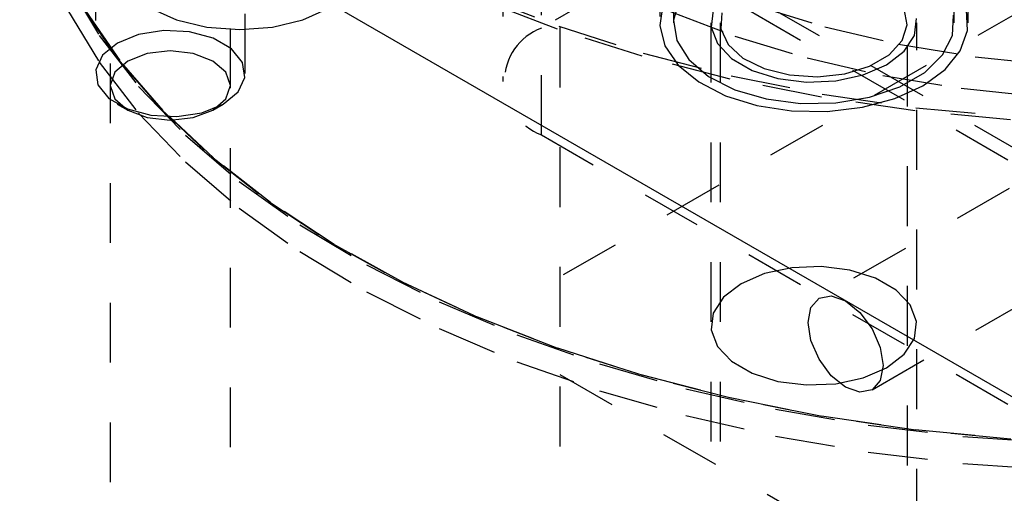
# Model space of a CAD drawing. Header units: inches. Extents: x 1907 to 2452, y -210 to -54.
# Tile 230 of 256: x 1996.268 to 1997.912, y -197.199 to -196.408. Entities that reach past the tile are written whole.
import ezdxf

# ---------------------------------------------------------------- set-up
doc = ezdxf.new("R2010")
doc.units = ezdxf.units.IN
doc.header["$LTSCALE"] = 0.5
doc.header["$MEASUREMENT"] = 0
doc.linetypes.add('HIDDEN', pattern=[0.225, 0.15, -0.075])
doc.layers.add('SID-M-H', color=4, linetype='HIDDEN')
doc.layers.add('SID-M-S', color=105, linetype='Continuous')

msp = doc.modelspace()

# ---------------------------------------------------------------- linework, layer by layer
at = {"layer": 'SID-M-H'}
for p, q in [((1996.3943, -195.70881), (1996.3943, -196.49775)), ((1996.6443, -196.49775), (1996.6443, -195.70881)), ((1998.2882, -195.75826), (1997.13915, -196.4216)), ((1997.13915, -196.60018), (1997.13915, -196.01332)), ((1997.17008, -196.02098), (1997.17008, -198.94009)), ((1996.4188, -196.0809), (1996.4188, -198.12226)), ((1996.6198, -198.12226), (1996.6198, -196.0809)), ((1997.07508, -196.10262), (1997.07508, -196.51089)), ((1997.33685, -196.10262), (1997.33685, -196.4129)), ((1997.85185, -196.4129), (1997.85185, -196.10262)), ((1997.13915, -196.19191), (1998.11142, -196.75319)), ((1997.17008, -196.18426), (1998.12468, -196.73534)), ((1998.30145, -196.18439), (1997.17008, -196.83752)), ((1997.35997, -196.18325), (1997.35997, -196.4129)), ((1997.82872, -196.4129), (1997.82872, -196.18325)), ((1996.34786, -196.34602), (1996.40068, -196.43402)), ((1997.16634, -196.42378), (1997.03244, -196.37183)), ((1997.03475, -196.36683), (1997.16838, -196.41867)), ((1996.37263, -196.38716), (1996.43195, -196.47377)), ((1996.43552, -196.47604), (1996.37632, -196.38961)), ((1996.4861, -196.38844), (1996.52979, -196.40779)), ((1996.74072, -196.40779), (1996.78441, -196.38844)), ((1997.34217, -196.38284), (1997.33696, -196.41723)), ((1997.36928, -196.37516), (1997.36009, -196.40865)), ((1997.49544, -196.38331), (1997.61268, -196.41963)), ((1997.75049, -196.41628), (1997.74527, -196.38956)), ((1996.34786, -196.39093), (1996.40068, -196.47893)), ((1997.34882, -196.39191), (1997.4625, -196.43516)), ((1997.42628, -196.3918), (1997.42279, -196.41999)), ((1997.44082, -196.39614), (1997.43908, -196.423)), ((1997.76242, -196.43401), (1997.76591, -196.40582)), ((1997.82584, -196.43407), (1997.82768, -196.40017)), ((1997.85087, -196.42586), (1997.84913, -196.39136)), ((1996.52979, -196.40779), (1996.58066, -196.41995)), ((1996.58066, -196.41995), (1996.63525, -196.4241)), ((1996.63525, -196.4241), (1996.68985, -196.41995)), ((1996.68985, -196.41995), (1996.74072, -196.40779)), ((1997.16838, -196.41867), (1997.30923, -196.46369)), ((1997.33696, -196.41723), (1997.34562, -196.45138)), ((1997.36009, -196.40865), (1997.36562, -196.44242)), ((1997.42235, -196.4129), (1997.42235, -198.85844)), ((1997.42279, -196.41999), (1997.43319, -196.4476)), ((1997.4381, -196.4129), (1997.4381, -198.35251)), ((1997.43908, -196.423), (1997.45113, -196.44898)), ((1997.61268, -196.41963), (1997.73594, -196.44855)), ((1997.74183, -196.4427), (1997.75049, -196.41628)), ((1997.7506, -198.35251), (1997.7506, -196.4129)), ((1997.76635, -198.85844), (1997.76635, -196.4129)), ((1996.40068, -196.43402), (1996.4664, -196.51908)), ((1996.46648, -196.43235), (1996.43092, -196.44672)), ((1996.50841, -196.42586), (1996.46648, -196.43235)), ((1996.55166, -196.42805), (1996.50841, -196.42586)), ((1996.591, -196.43864), (1996.55166, -196.42805)), ((1996.6217, -196.45636), (1996.591, -196.43864)), ((1997.30748, -196.4689), (1997.16634, -196.42378)), ((1997.4625, -196.43516), (1997.58317, -196.47155)), ((1997.74531, -196.46049), (1997.76242, -196.43401)), ((1997.80945, -196.46664), (1997.82584, -196.43407)), ((1997.83878, -196.45966), (1997.85087, -196.42586)), ((1996.43092, -196.44672), (1996.40601, -196.46725)), ((1997.34562, -196.45138), (1997.3677, -196.48345)), ((1997.36562, -196.44242), (1997.38552, -196.47433)), ((1997.43319, -196.4476), (1997.45665, -196.47241)), ((1997.45113, -196.44898), (1997.47591, -196.47174)), ((1997.72007, -196.46647), (1997.74183, -196.4427)), ((1997.73594, -196.44855), (1997.86384, -196.46975)), ((1996.40601, -196.46725), (1996.39478, -196.49146)), ((1996.48084, -196.46415), (1996.44824, -196.47673)), ((1996.5193, -196.45974), (1996.48084, -196.46415)), ((1996.55776, -196.46415), (1996.5193, -196.45974)), ((1996.59037, -196.47673), (1996.55776, -196.46415)), ((1996.64004, -196.47907), (1996.6217, -196.45636)), ((1997.45482, -196.50684), (1997.30748, -196.4689)), ((1997.30923, -196.46369), (1997.45626, -196.50155)), ((1997.45665, -196.47241), (1997.49127, -196.49239)), ((1997.47591, -196.47174), (1997.51122, -196.48928)), ((1997.58317, -196.47155), (1997.7096, -196.50071)), ((1997.68713, -196.48548), (1997.72007, -196.46647)), ((1997.71597, -196.48312), (1997.74531, -196.46049)), ((1997.77954, -196.49583), (1997.80945, -196.46664)), ((1997.81351, -196.49094), (1997.83878, -196.45966)), ((1997.86384, -196.46975), (1997.9949, -196.48297)), ((1996.40068, -196.47893), (1996.4664, -196.56399)), ((1996.44824, -196.47673), (1996.42645, -196.49555)), ((1996.43195, -196.47377), (1996.50396, -196.55712)), ((1996.50737, -196.55921), (1996.43552, -196.47604)), ((1996.61215, -196.49555), (1996.59037, -196.47673)), ((1996.64383, -196.50404), (1996.64004, -196.47907)), ((1997.3677, -196.48345), (1997.40199, -196.51173)), ((1997.38552, -196.47433), (1997.41854, -196.50238)), ((1997.64595, -196.49804), (1997.68713, -196.48548)), ((1997.67678, -196.50005), (1997.71597, -196.48312)), ((1996.39478, -196.49146), (1996.39856, -196.51642)), ((1996.42645, -196.49555), (1996.4188, -196.51775)), ((1996.6198, -196.51775), (1996.61215, -196.49555)), ((1996.63259, -196.52824), (1996.64383, -196.50404)), ((1997.41854, -196.50238), (1997.46261, -196.52481)), ((1997.45626, -196.50155), (1997.60838, -196.53198)), ((1997.49127, -196.49239), (1997.53424, -196.50594)), ((1997.51122, -196.48928), (1997.55391, -196.50003)), ((1997.55391, -196.50003), (1997.60019, -196.50304)), ((1997.60019, -196.50304), (1997.64595, -196.49804)), ((1997.63091, -196.50993), (1997.67678, -196.50005)), ((1997.7096, -196.50071), (1997.84049, -196.52233)), ((1997.738, -196.51981), (1997.77954, -196.49583)), ((1997.77643, -196.51802), (1997.81351, -196.49094)), ((1996.39856, -196.51642), (1996.41691, -196.53914)), ((1996.4188, -196.51775), (1996.42645, -196.53995)), ((1996.4664, -196.51908), (1996.54455, -196.60056)), ((1996.61215, -196.53995), (1996.6198, -196.51775)), ((1997.40199, -196.51173), (1997.44665, -196.53467)), ((1997.60726, -196.53733), (1997.45482, -196.50684)), ((1997.53424, -196.50594), (1997.58208, -196.51195)), ((1997.58208, -196.51195), (1997.63091, -196.50993)), ((1997.68743, -196.53708), (1997.738, -196.51981)), ((1997.72953, -196.53942), (1997.77643, -196.51802)), ((1996.60769, -196.54877), (1996.63259, -196.52824)), ((1997.44665, -196.53467), (1997.49928, -196.55105)), ((1997.46261, -196.52481), (1997.51496, -196.54021)), ((1997.76368, -196.56014), (1997.60726, -196.53733)), ((1997.60838, -196.53198), (1997.76448, -196.55475)), ((1997.63101, -196.54654), (1997.68743, -196.53708)), ((1997.84049, -196.52233), (1997.9745, -196.53619)), ((1996.41691, -196.53914), (1996.44761, -196.55686)), ((1996.42645, -196.53995), (1996.44824, -196.55878)), ((1996.4309, -196.54876), (1996.44823, -196.55877)), ((1996.57213, -196.56315), (1996.60769, -196.54877)), ((1996.59037, -196.55878), (1996.61215, -196.53995)), ((1996.59038, -196.55877), (1996.60771, -196.54876)), ((1997.49928, -196.55105), (1997.55703, -196.55999)), ((1997.51496, -196.54021), (1997.57229, -196.54761)), ((1997.57229, -196.54761), (1997.63101, -196.54654)), ((1997.61679, -196.56099), (1997.67534, -196.55401)), ((1997.67534, -196.55401), (1997.72953, -196.53942)), ((1996.44761, -196.55686), (1996.48695, -196.56745)), ((1996.44824, -196.55878), (1996.48084, -196.57135)), ((1996.4664, -196.56399), (1996.54455, -196.64547)), ((1996.48695, -196.56745), (1996.5302, -196.56963)), ((1996.50396, -196.55712), (1996.58811, -196.63658)), ((1996.59135, -196.63851), (1996.50737, -196.55921)), ((1996.5302, -196.56963), (1996.57213, -196.56315)), ((1996.55776, -196.57135), (1996.59037, -196.55878)), ((1997.55703, -196.55999), (1997.61679, -196.56099)), ((1997.92292, -196.57511), (1997.76368, -196.56014)), ((1997.76448, -196.55475), (1997.92338, -196.56968)), ((1996.48084, -196.57135), (1996.5193, -196.57577)), ((1996.5193, -196.57577), (1996.55776, -196.57135)), ((1996.54455, -196.60056), (1996.63454, -196.67786)), ((1997.13915, -196.60018), (1998.11142, -197.16146)), ((1998.09374, -196.58986), (1997.60313, -196.87308)), ((1996.58811, -196.63658), (1996.68378, -196.71157)), ((1996.54455, -196.64547), (1996.63454, -196.72277)), ((1996.68682, -196.71335), (1996.59135, -196.63851)), ((1996.63454, -196.67786), (1996.73571, -196.75041)), ((1996.68378, -196.71157), (1996.79026, -196.78154)), ((1996.79308, -196.78317), (1996.68682, -196.71335)), ((1996.63454, -196.72277), (1996.73571, -196.79532)), ((1996.73571, -196.75041), (1996.84731, -196.81767)), ((1997.69163, -197.02637), (1998.18226, -196.74313)), ((1996.79026, -196.78154), (1996.90677, -196.84597)), ((1996.90934, -196.84746), (1996.79308, -196.78317)), ((1996.73571, -196.79532), (1996.84731, -196.86258)), ((1996.81826, -196.79806), (1996.82103, -196.79966)), ((1996.84731, -196.81767), (1996.96851, -196.87914)), ((1997.51192, -196.83201), (1997.47272, -196.84895)), ((1997.55779, -196.82214), (1997.51192, -196.83201)), ((1997.60662, -196.82012), (1997.55779, -196.82214)), ((1997.65445, -196.82613), (1997.60662, -196.82012)), ((1997.69742, -196.83967), (1997.65445, -196.82613)), ((1996.90677, -196.84597), (1997.03244, -196.90437)), ((1997.03475, -196.90574), (1996.90934, -196.84746)), ((1997.47272, -196.84895), (1997.44339, -196.87157)), ((1997.73204, -196.85966), (1997.69742, -196.83967)), ((1996.84731, -196.86258), (1996.96851, -196.92405)), ((1997.7555, -196.88446), (1997.73204, -196.85966)), ((1996.96851, -196.87914), (1997.09842, -196.93437)), ((1997.44339, -196.87157), (1997.42628, -196.89805)), ((1997.58956, -196.88869), (1997.60313, -196.87308)), ((1997.60313, -196.87308), (1997.62343, -196.86913)), ((1997.62343, -196.86913), (1997.64738, -196.87746)), ((1997.64738, -196.87746), (1997.67133, -196.89678)), ((1997.42628, -196.89805), (1997.42279, -196.92624)), ((1997.5848, -196.9136), (1997.58956, -196.88869)), ((1997.67133, -196.89678), (1997.69163, -196.92417)), ((1997.76591, -196.91208), (1997.7555, -196.88446)), ((1997.03244, -196.90437), (1997.16634, -196.95632)), ((1997.16838, -196.95759), (1997.03475, -196.90574)), ((1997.58956, -196.944), (1997.5848, -196.9136)), ((1997.76242, -196.94027), (1997.76591, -196.91208)), ((1996.96851, -196.92405), (1997.09842, -196.97928)), ((1997.42279, -196.92624), (1997.43319, -196.95386)), ((1997.69163, -196.92417), (1997.7052, -196.95544)), ((1997.09842, -196.93437), (1997.23607, -196.98295)), ((1997.60313, -196.97528), (1997.58956, -196.944)), ((1997.74531, -196.96675), (1997.76242, -196.94027)), ((1997.16634, -196.95632), (1997.30748, -197.00144)), ((1997.30923, -197.00261), (1997.16838, -196.95759)), ((1997.43319, -196.95386), (1997.45665, -196.97866)), ((1997.7052, -196.95544), (1997.70996, -196.98585)), ((1997.09842, -196.97928), (1997.23607, -197.02785)), ((1997.45665, -196.97866), (1997.49127, -196.99865)), ((1997.62343, -197.00266), (1997.60313, -196.97528)), ((1997.71597, -196.98937), (1997.74531, -196.96675)), ((1997.23607, -196.98295), (1997.38044, -197.02451)), ((1997.49127, -196.99865), (1997.53424, -197.01219)), ((1997.67678, -197.00631), (1997.71597, -196.98937)), ((1997.70996, -196.98585), (1997.7052, -197.01075)), ((1997.17008, -197.0008), (1998.12468, -197.55188)), ((1997.30748, -197.00144), (1997.45482, -197.03938)), ((1997.45626, -197.04047), (1997.30923, -197.00261)), ((1997.53424, -197.01219), (1997.58208, -197.0182)), ((1997.64738, -197.02199), (1997.62343, -197.00266)), ((1997.63091, -197.01618), (1997.67678, -197.00631)), ((1997.7052, -197.01075), (1997.69163, -197.02637)), ((1997.23607, -197.02785), (1997.38044, -197.06942)), ((1997.38044, -197.02451), (1997.53047, -197.05876)), ((1997.58208, -197.0182), (1997.63091, -197.01618)), ((1997.67133, -197.03031), (1997.64738, -197.02199)), ((1997.69163, -197.02637), (1997.67133, -197.03031)), ((1997.45482, -197.03938), (1997.60726, -197.06987)), ((1997.60838, -197.0709), (1997.45626, -197.04047)), ((1997.53047, -197.05876), (1997.68505, -197.08544)), ((1997.38044, -197.06942), (1997.53047, -197.10367)), ((1997.60726, -197.06987), (1997.76368, -197.09268)), ((1997.76448, -197.09366), (1997.60838, -197.0709)), ((1997.68505, -197.08544), (1997.84302, -197.10434)), ((1997.76368, -197.09268), (1997.92292, -197.10765)), ((1997.92338, -197.1086), (1997.76448, -197.09366)), ((1997.53047, -197.10367), (1997.68505, -197.13035)), ((1997.84302, -197.10434), (1998.00323, -197.11534)), ((1997.68505, -197.13035), (1997.84302, -197.14925)), ((1997.84302, -197.14925), (1998.00323, -197.16025))]:
    msp.add_line(p, q, dxfattribs=at)
msp.add_arc((1997.17304, -196.51089), 0.09551, 110.78342, 249.21658, dxfattribs=at)
at = {"layer": 'SID-M-S'}
msp.add_line((1978.69887, -185.93853), (2002.03339, -199.40926), dxfattribs=at)

doc.saveas('drawing.dxf')
